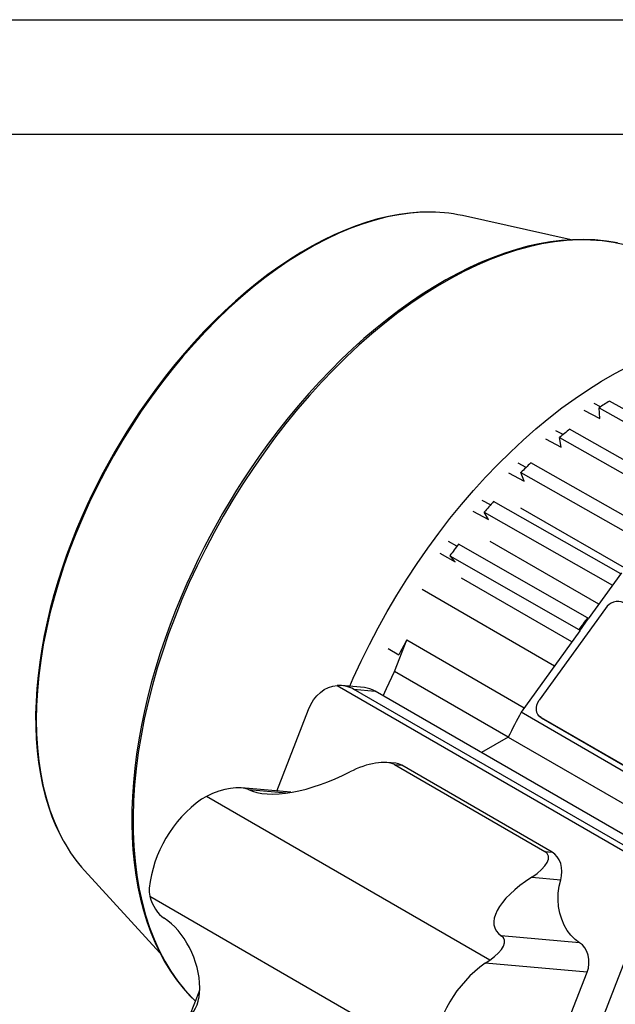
# Model space of a CAD drawing. Header units: inches. Extents: x 0 to 88, y 0 to 68.
# Tile 14 of 18: x 49.5 to 59.9, y 50.8 to 68. Entities that reach past the tile are written whole.
import ezdxf

# ---------------------------------------------------------------- set-up
doc = ezdxf.new("R2010")
doc.units = ezdxf.units.IN
doc.header["$LTSCALE"] = 8
doc.header["$MEASUREMENT"] = 0
doc.layers.add('TEXT', color=140, linetype='Continuous', lineweight=25)

msp = doc.modelspace()

# ---------------------------------------------------------------- linework, layer by layer
at = {"color": 7, "linetype": 'Continuous'}
msp.add_line((0.0008, 68.0008), (88.0008, 68.0008), dxfattribs=at)
for p, q in [((59.1205, 64.1596), (57.2206, 64.5815)), ((59.3404, 61.1852), (59.6178, 61.0407)), ((59.6337, 61.2444), (59.521, 61.3031)), ((59.6069, 61.2269), (63.0533, 59.2889)), ((59.6178, 61.0407), (59.6069, 61.2269)), ((63.1656, 59.4452), (59.7875, 61.3448)), ((63.0908, 58.5945), (59.0928, 60.852)), ((58.6724, 60.6842), (58.948, 60.5384)), ((58.9782, 60.7595), (58.8499, 60.8274)), ((58.948, 60.5384), (58.9154, 60.7088)), ((58.9154, 60.7088), (62.9133, 58.4513)), ((58.3331, 60.1858), (58.1945, 60.2605)), ((62.4054, 58.001), (58.4145, 60.2647)), ((58.0232, 60.0944), (58.2969, 59.9469)), ((58.2969, 59.9469), (58.2432, 60.0986)), ((58.2432, 60.0986), (62.2341, 57.8349)), ((57.7112, 59.5322), (57.5661, 59.6119)), ((59.9862, 58.3264), (57.7641, 59.5929)), ((67.095, 54.365), (58.2422, 59.4756)), ((57.4038, 59.4258), (57.6757, 59.2764)), ((57.6019, 59.4068), (59.8438, 58.129)), ((57.6757, 59.2764), (57.6019, 59.4068)), ((57.1241, 58.8095), (56.9753, 58.8928)), ((59.4042, 57.5586), (57.1528, 58.8482)), ((59.6045, 57.7975), (57.7052, 58.894)), ((56.8249, 58.6898), (57.0952, 58.5384)), ((57.0024, 58.6453), (59.2537, 57.3556)), ((57.0952, 58.5384), (57.0024, 58.6453)), ((59.9987, 58.3437), (59.4195, 57.541)), ((59.1311, 57.1413), (57.2035, 58.254)), ((58.8269, 56.7198), (56.5146, 58.0547)), ((59.7183, 57.7258), (58.5625, 56.1241)), ((59.2712, 57.3355), (59.4195, 57.541)), ((59.4195, 57.541), (59.4042, 57.5586)), ((59.2712, 57.3355), (58.2441, 55.9121)), ((59.2537, 57.3556), (59.2712, 57.3355)), ((56.0359, 56.624), (56.2477, 57.1778)), ((56.2477, 57.1778), (58.3018, 55.992)), ((55.9209, 57.0264), (56.1097, 56.9174)), ((58.0206, 55.4782), (56.0359, 56.624)), ((55.0325, 56.3809), (60.3835, 53.2918)), ((55.5075, 56.3432), (55.1029, 56.3794)), ((60.2202, 53.4881), (55.3205, 56.3166)), ((55.3205, 56.3166), (55.6949, 56.2831)), ((60.5945, 53.4546), (55.6949, 56.2831)), ((53.9806, 54.5385), (54.5334, 55.9633)), ((61.7239, 53.9032), (58.2441, 55.9121)), ((58.5565, 55.8515), (58.5638, 55.8436)), ((58.5945, 55.8213), (61.4689, 54.162)), ((58.6018, 55.8135), (58.5945, 55.8213)), ((58.6018, 55.8135), (61.4762, 54.1541)), ((58.0206, 55.4782), (57.5549, 55.2094)), ((58.0206, 55.4782), (61.5004, 53.4694)), ((56.056, 55.0224), (55.9028, 55.0361)), ((56.0324, 55.0005), (58.6584, 53.4845)), ((56.0324, 55.0005), (56.1601, 54.9891)), ((58.7862, 53.4731), (56.1601, 54.9891)), ((54.2251, 54.5166), (53.3638, 54.5936)), ((53.4847, 54.5627), (54.1407, 54.504)), ((52.7484, 54.4454), (52.6639, 54.3968)), ((57.6969, 51.5887), (52.7484, 54.4454)), ((58.6584, 53.4845), (58.7862, 53.4731)), ((50.6214, 53.15), (51.9355, 51.7171)), ((58.4343, 53.0353), (58.9379, 52.9903)), ((51.7613, 52.7008), (56.6795, 49.8616)), ((60.4352, 52.5562), (57.1642, 44.1254)), ((59.2676, 51.8915), (57.9001, 52.0137)), ((57.6192, 51.5361), (57.6969, 51.5887)), ((59.3984, 51.377), (57.6192, 51.5361)), ((58.7856, 49.7974), (59.3984, 51.377)), ((52.4613, 50.6228), (52.6329, 51.0649))]:
    msp.add_line(p, q)
at = {"flags": 128}
for points in [[(56.5897, 64.6426), (56.5092, 64.6401), (56.3112, 64.6251), (56.1094, 64.5974), (55.9043, 64.5572), (55.6964, 64.5044), (55.486, 64.4392), (55.2736, 64.3618), (55.0597, 64.2723), (54.8447, 64.1708), (54.6289, 64.0576), (54.413, 63.933), (54.1973, 63.7971), (53.9822, 63.6503), (53.7683, 63.4928), (53.5559, 63.325), (53.3456, 63.1473), (53.1376, 62.96), (52.9326, 62.7635), (52.7308, 62.5582), (52.5327, 62.3445), (52.3388, 62.1229), (52.1494, 61.8938), (51.9648, 61.6577), (51.7856, 61.4151), (51.6121, 61.1665), (51.4446, 60.9125), (51.2835, 60.6534), (51.129, 60.39), (50.9816, 60.1227), (50.8416, 59.852), (50.7092, 59.5786), (50.5846, 59.303), (50.4683, 59.0257), (50.3603, 58.7475), (50.2609, 58.4687), (50.1704, 58.19), (50.0889, 57.9121), (50.0166, 57.6354), (49.9536, 57.3605), (49.9001, 57.088), (49.8562, 56.8185), (49.8219, 56.5525), (49.7974, 56.2906), (49.7827, 56.0333), (49.7777, 55.7812), (49.7827, 55.5347), (49.7974, 55.2945), (49.8219, 55.0609), (49.8562, 54.8344), (49.9001, 54.6157), (49.9536, 54.405), (50.0166, 54.2028), (50.0889, 54.0096), (50.1704, 53.8257), (50.253, 53.6659)], [(56.578, 64.6425), (56.4748, 64.6401), (56.2957, 64.626), (56.1137, 64.6016), (55.9292, 64.5671), (55.7425, 64.5225), (55.5539, 64.468), (55.3636, 64.4036), (55.1722, 64.3295), (54.9797, 64.2458), (54.7867, 64.1526), (54.5933, 64.0501), (54.4, 63.9386), (54.207, 63.8181), (54.0146, 63.689), (53.8232, 63.5514), (53.633, 63.4057), (53.4445, 63.252), (53.2579, 63.0906), (53.0735, 62.922), (52.8917, 62.7463), (52.7129, 62.564), (52.5373, 62.3754), (52.3653, 62.1811), (52.1974, 61.9815), (52.0341, 61.7776), (51.8762, 61.5703), (51.7247, 61.3617), (51.5826, 61.1563), (51.4515, 60.9579), (51.3609, 60.8155), (51.27, 60.6677), (51.1504, 60.4652)], [(59.9265, 64.104), (59.7343, 64.1365), (59.5359, 64.1569), (59.3314, 64.1649), (59.1436, 64.1613), (58.9527, 64.1475), (58.7588, 64.1235), (58.5623, 64.0894), (58.3634, 64.0452), (58.1626, 63.991), (57.9599, 63.9269), (57.7559, 63.853), (57.5507, 63.7694), (57.3446, 63.6762), (57.138, 63.5737), (56.9312, 63.4619), (56.7243, 63.341), (56.5179, 63.2113), (56.312, 63.0729), (56.1072, 62.926), (55.9035, 62.7709), (55.7014, 62.6078), (55.5011, 62.4369), (55.303, 62.2587), (55.1073, 62.0732), (54.9143, 61.8809), (54.7244, 61.6822), (54.5379, 61.4773), (54.3552, 61.2668), (54.1766, 61.0512), (54.0026, 60.8312), (53.834, 60.6079), (53.6719, 60.3832), (53.5186, 60.161), (53.3814, 59.9533), (53.2758, 59.7875), (53.1811, 59.634), (53.0306, 59.3798), (52.8716, 59.0964), (52.8105, 58.9831), (52.7116, 58.7936), (52.6125, 58.5958), (52.5103, 58.3826), (52.4082, 58.1591), (52.3077, 57.9274), (52.2102, 57.6894), (52.1164, 57.4464), (52.0273, 57.1997), (51.9432, 56.9501), (51.8648, 56.6986), (51.7923, 56.4457), (51.7261, 56.1923), (51.6664, 55.9388), (51.6136, 55.6859), (51.5677, 55.4341), (51.5289, 55.1838), (51.4974, 54.9355), (51.4733, 54.6897), (51.4567, 54.4469), (51.4475, 54.2073), (51.446, 53.9714), (51.4522, 53.7396), (51.466, 53.5122), (51.4874, 53.2896), (51.5166, 53.072), (51.5535, 52.8599), (51.598, 52.6536), (51.6502, 52.4533), (51.7101, 52.2592), (51.7775, 52.0718), (51.8526, 51.8912), (51.9352, 51.7177), (52.0254, 51.5516), (52.123, 51.3932), (52.2282, 51.2426), (52.3409, 51.1002), (52.4609, 50.9662), (52.5577, 50.8711)], [(60.0494, 64.0742), (59.8578, 64.114), (59.6608, 64.1412), (59.4588, 64.1557), (59.2521, 64.1574), (59.0412, 64.1464), (58.8264, 64.1226), (58.608, 64.0861), (58.3866, 64.037), (58.1624, 63.9754), (57.9359, 63.9013), (57.7076, 63.8149), (57.4778, 63.7164), (57.2469, 63.6059), (57.0154, 63.4837), (56.7837, 63.3499), (56.5522, 63.2048), (56.3213, 63.0488), (56.0915, 62.8819), (55.8631, 62.7047), (55.6367, 62.5173), (55.4125, 62.3201), (55.1911, 62.1136), (54.9727, 61.8979), (54.7579, 61.6737), (54.5469, 61.4412), (54.3403, 61.2009), (54.1383, 60.9532), (53.9413, 60.6985), (53.7497, 60.4374), (53.5638, 60.1704), (53.3841, 59.8978), (53.2107, 59.6202), (53.044, 59.3381), (52.8843, 59.052), (52.732, 58.7624), (52.5872, 58.4699), (52.4503, 58.175), (52.3215, 57.8783), (52.201, 57.5801), (52.0891, 57.2812), (51.9859, 56.9821), (51.8917, 56.6832), (51.8065, 56.3852), (51.7307, 56.0886), (51.6642, 55.7939), (51.6073, 55.5017), (51.56, 55.2125), (51.5225, 54.9267), (51.4947, 54.6451), (51.4767, 54.3679), (51.4687, 54.0959), (51.4705, 53.8293), (51.4822, 53.5689), (51.5037, 53.3149), (51.5351, 53.0679), (51.5762, 52.8283), (51.6271, 52.5966), (51.6875, 52.3732), (51.7574, 52.1584), (51.8367, 51.9527), (51.9251, 51.7565), (52.0227, 51.5701), (52.1291, 51.3939), (52.2442, 51.2281), (52.3678, 51.0731), (52.4996, 50.9291), (52.5578, 50.8715)], [(55.2517, 56.3661), (55.3148, 56.5094), (55.4517, 56.8048), (55.5965, 57.0978), (55.7488, 57.3879), (55.9085, 57.6745), (56.0752, 57.9571), (56.2487, 58.2352), (56.4286, 58.5083), (56.6146, 58.7759), (56.8064, 59.0375), (57.0035, 59.2926), (57.2057, 59.5407), (57.4126, 59.7815), (57.6238, 60.0145), (57.8389, 60.2392), (58.0575, 60.4552), (58.2793, 60.6621), (58.5037, 60.8597), (58.7305, 61.0474), (58.9591, 61.225), (59.1893, 61.3921), (59.4205, 61.5484), (59.6523, 61.6937), (59.8843, 61.8276), (60.1162, 61.95)], [(51.1504, 60.4652), (51.0023, 60.2009), (50.9455, 60.0949), (50.8536, 59.9176), (50.7619, 59.7326), (50.6675, 59.5332), (50.5737, 59.324), (50.4818, 59.1073), (50.3931, 58.8847), (50.3084, 58.6577), (50.2285, 58.4273), (50.1538, 58.1945), (50.0849, 57.9601), (50.0221, 57.7248), (49.9657, 57.4893), (49.916, 57.2542), (49.8731, 57.02), (49.8373, 56.7874), (49.8087, 56.5567), (49.7874, 56.3284), (49.7735, 56.1031), (49.7671, 55.8811), (49.7682, 55.6629), (49.777, 55.4488), (49.7933, 55.2391), (49.8173, 55.0344), (49.8489, 54.8349), (49.8882, 54.6409), (49.9351, 54.4528), (49.9896, 54.2708), (50.0516, 54.0953), (50.1213, 53.9266), (50.1985, 53.7649), (50.2472, 53.676)], [(55.837, 56.2011), (55.8936, 56.3256), (56.0359, 56.624)], [(54.5334, 55.9633), (54.5726, 56.0494), (54.6206, 56.1283), (54.6764, 56.1986), (54.7391, 56.2589), (54.8074, 56.3081), (54.88, 56.3453), (54.9555, 56.3697), (55.0325, 56.3809)], [(58.5945, 55.8213), (58.5628, 55.8451), (58.5379, 55.8757), (58.5207, 55.9118), (58.5119, 55.9523), (58.5119, 55.9954), (58.5206, 56.0395), (58.5377, 56.0829), (58.5625, 56.1241)], [(58.5638, 55.8436), (58.5701, 55.8373), (58.6018, 55.8135)], [(56.1601, 54.9891), (56.1069, 55.0124), (56.056, 55.0224)], [(58.9379, 52.9903), (58.9533, 53.0606), (58.9583, 53.1327), (58.9528, 53.2041), (58.937, 53.2726), (58.9114, 53.3357), (58.877, 53.3913), (58.8347, 53.4377), (58.7862, 53.4731)], [(59.2676, 51.8915), (59.1882, 51.9499), (59.116, 52.0213), (59.0522, 52.1044), (58.9979, 52.1978), (58.954, 52.2999), (58.9213, 52.4089), (58.9003, 52.5229), (58.8915, 52.6401), (58.8948, 52.7584), (58.9104, 52.8758), (58.9379, 52.9903)], [(51.749, 52.8441), (51.749, 52.7744), (51.7613, 52.7008)], [(59.3984, 51.377), (59.4199, 51.4486), (59.4303, 51.5236), (59.4293, 51.599), (59.4168, 51.6722), (59.3933, 51.7404), (59.3598, 51.8011), (59.3173, 51.8521), (59.2676, 51.8915)]]:
    msp.add_lwpolyline(points, dxfattribs=at)
for centre, radius, start, end in [((56.6473, 61.9485), 2.6947, 77.71564, 91.22539), ((63.9801, 54.7268), 7.8343, 122.35493, 123.93213), ((64.8224, 53.5704), 9.2655, 128.19785, 129.60813), ((65.7164, 52.5599), 10.6151, 133.46216, 134.75022), ((66.5471, 51.7701), 11.7616, 138.30924, 139.51216), ((67.1955, 51.2457), 12.5958, 142.87371, 144.02292), ((59.9363, 57.5885), 0.2577, 66.30237, 147.79974), ((69.5065, 49.9119), 12.67, 142.87707, 144.01955), ((67.0393, 51.2914), 12.2926, 151.38932, 152.76284), ((55.0555, 55.8063), 0.5751, 62.55588, 92.29273), ((55.466, 55.8915), 0.4536, 59.69697, 84.7582), ((69.988, 49.5872), 13.3388, 151.69471, 153.79104), ((53.9673, 52.5829), 2.2336, 125.70032, 173.28333), ((52.6092, 54.9593), 2.6879, 208.76346, 222.30677), ((58.9218, 49.7227), 2.2328, 125.69108, 173.29257)]:
    msp.add_arc(centre, radius, start, end)
for centre, major_axis, ratio, start_param, end_param in [((55.4756, 54.6791), (0.6136, 0.261), 0.4025124, 0.2940388, 1.7646677), ((54.7453, 55.3128), (1.4112, 0.6004), 0.4025124, 3.4659391, 4.9062604), ((52.9366, 54.2366), (0.6136, 0.261), 0.4025124, 0.3243465, 1.7083389), ((58.1017, 53.1631), (0.6136, 0.261), 0.4025124, 5.1065952, 6.5772241), ((59.1995, 52.7415), (1.4112, 0.6004), 0.4025124, 1.9650026, 3.4053238), ((52.0212, 52.684), (-0.1673, 0.3933), 0.5657585, 1.2929866, 2.4664909), ((51.9933, 51.4756), (-0.3848, 0.9045), 0.5657585, 2.5271062, 5.6080835), ((57.3351, 51.6973), (0.6136, 0.261), 0.4025124, 5.162924, 6.5469164)]:
    msp.add_ellipse(centre, major_axis=major_axis, ratio=ratio, start_param=start_param, end_param=end_param)
at = {"layer": 'TEXT'}
msp.add_line((2, 66), (86, 66), dxfattribs=at)

doc.saveas('drawing.dxf')
